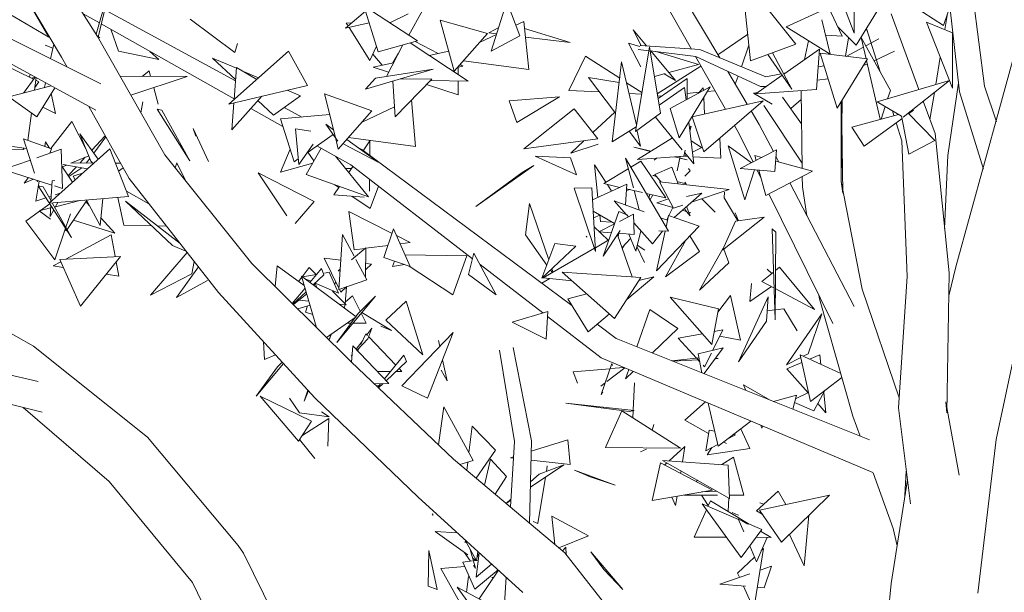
# Model space of a CAD drawing. Header units: millimetres. Extents: x -14485 to 13127, y -18923 to 3272.
# Tile 60 of 119: x 10884 to 11401, y 1822 to 2122. Entities that reach past the tile are written whole.
import ezdxf

# ---------------------------------------------------------------- set-up
doc = ezdxf.new("R2010")
doc.units = ezdxf.units.MM
doc.layers.add('G-IMPT', color=7, linetype='Continuous', lineweight=5)

# ---------------------------------------------------------------- blocks, each defined once
blk = doc.blocks.new('ÁRVORES ORNAMENTAIS - Pequeno e Médio Porte - Ipê-roxo-2865575-CORTE_CALÇADA')
at = {"layer": 'G-IMPT', "color": 253, "true_color": 0xaaaaaa}
for p, q in [((7185.02, 2113.28), (7148.93, 2170.35)), ((7166.03, 2102.58), (7132.08, 2159.92)), ((7511.17, 2102.19), (7477.43, 2159.06)), ((7650.09, 2087.33), (7640.52, 2160.24)), ((7496.32, 2106.76), (7469.9, 2153.55)), ((7657.61, 2074.28), (7679.65, 2155.42)), ((7184.18, 2114.61), (7193.05, 2144.94)), ((7185.21, 2112.95), (7193.05, 2144.94)), ((7569.95, 2145.58), (7581.76, 2115.14)), ((7581.65, 2144.36), (7581.76, 2115.14)), ((7145.31, 2137.48), (7159.38, 2112.92)), ((7628.46, 2119.18), (7633.45, 2133.82)), ((7257.27, 2090.03), (7188.72, 2127.29)), ((7332.1, 2105.28), (7324.63, 2129.39)), ((7352.8, 2111.09), (7324.63, 2129.39)), ((7348.13, 2114.13), (7355.41, 2127.05)), ((7399.62, 2131.71), (7391.37, 2105.71)), ((7406.47, 2113.71), (7399.62, 2131.71)), ((7551.03, 2109.27), (7533.59, 2131.26)), ((7566.59, 2132.14), (7575.37, 2113.56)), ((7582.67, 2108.75), (7596.26, 2130.65)), ((7612.3, 2129.6), (7628.46, 2119.18)), ((7636.98, 2084.39), (7631.92, 2129.35)), ((7135.68, 2126.95), (7159.38, 2112.92)), ((7185.91, 2120.52), (7177.41, 2125.32)), ((7256.96, 2105.03), (7233.6, 2122.42)), ((7325.45, 2126.73), (7314.95, 2117.68)), ((7338.31, 2120.51), (7347.76, 2125.27)), ((7389.5, 2114.85), (7364.69, 2121.96)), ((7371.92, 2095.1), (7364.69, 2121.96)), ((7527.34, 2100.51), (7524.47, 2126.94)), ((7563.73, 2126.5), (7546.08, 2118.39)), ((7569.17, 2104.1), (7564.8, 2122.09)), ((7615.67, 2085.54), (7601.16, 2125.19)), ((7629.18, 2116.96), (7630.56, 2125.36)), ((7256.59, 2080.58), (7186.93, 2119.94)), ((7195.88, 2105.63), (7191.88, 2117.14)), ((7327.37, 2120.55), (7314.95, 2117.68)), ((7315.37, 2120.43), (7318.31, 2120.57)), ((7315.37, 2120.43), (7316.35, 2118.88)), ((7316.83, 2118.11), (7327.73, 2100.81)), ((7395.29, 2118.07), (7390.1, 2115.2)), ((7408.48, 2121.17), (7404.36, 2119.24)), ((7411.05, 2096.05), (7408.48, 2121.17)), ((7408.85, 2117.56), (7432.75, 2110.24)), ((7470.02, 2108.58), (7465.84, 2116.79)), ((7465.84, 2116.79), (7472.87, 2108.38)), ((7569.17, 2104.1), (7546.08, 2118.39)), ((7573.09, 2118.38), (7582.67, 2108.75)), ((7588.7, 2115.99), (7587.92, 2117.22)), ((7588.18, 2117.64), (7588.7, 2115.99)), ((7595.33, 2094.77), (7588.18, 2117.63)), ((7619.61, 2120.9), (7633.16, 2115.32)), ((7619.61, 2120.9), (7633.25, 2086.23)), ((7133.37, 2115.02), (7186.72, 2088.47)), ((7220.25, 2051.21), (7185.02, 2113.28)), ((7185.3, 2113.3), (7186.12, 2112.69)), ((7389.5, 2114.85), (7371.92, 2095.1)), ((7394.15, 2114.46), (7385.59, 2110.45)), ((7390.1, 2115.2), (7394.23, 2114.72)), ((7406.47, 2113.71), (7391.37, 2105.71)), ((7409.32, 2112.96), (7432.75, 2110.24)), ((7510.25, 2103.74), (7525.82, 2114.49)), ((7575.37, 2113.56), (7566.75, 2114.05)), ((7577.23, 2102.96), (7578.71, 2112.73)), ((7588, 2101.66), (7585.39, 2112.86)), ((7600.67, 2085.04), (7585.39, 2112.86)), ((7587.82, 2108.44), (7594.66, 2112.09)), ((7633.16, 2115.32), (7633.25, 2086.23)), ((7157.57, 2108.86), (7161.59, 2107.17)), ((7162.05, 2109.3), (7160.37, 2101.58)), ((7258.38, 2109.69), (7256.96, 2105.03)), ((7331.16, 2108.32), (7327.73, 2100.81)), ((7332.1, 2105.28), (7352.8, 2111.09)), ((7344.98, 2108.9), (7336.47, 2092.43)), ((7348.84, 2109.98), (7379.38, 2089.91)), ((7351.53, 2110.74), (7363.65, 2104.48)), ((7463.33, 2109.83), (7469.24, 2108.03)), ((7463.33, 2109.83), (7469.82, 2097.5)), ((7467.01, 2063.6), (7474.44, 2107.96)), ((7474.09, 2105.89), (7468.46, 2106.58)), ((7500.79, 2106.45), (7469.55, 2108.61)), ((7480.14, 2073.06), (7474.44, 2107.96)), ((7535.32, 2092.27), (7500.79, 2106.45)), ((7526.44, 2108.75), (7522.53, 2097.52)), ((7551.03, 2109.27), (7527.34, 2100.51)), ((7563.56, 2106.79), (7544.82, 2093.6)), ((7555.67, 2101.23), (7557.79, 2111.15)), ((7562, 2085.52), (7563.56, 2106.79)), ((7577.47, 2102.93), (7586.57, 2107.78)), ((7127.18, 2105.8), (7184.01, 2074.71)), ((7168.96, 2097.3), (7166.03, 2102.58)), ((7195.88, 2105.63), (7217.19, 2101.24)), ((7212.36, 2105.57), (7217.19, 2101.24)), ((7257.75, 2096.66), (7245.22, 2102.06)), ((7257.33, 2090.75), (7245.22, 2102.06)), ((7285.16, 2105.59), (7253.86, 2077.87)), ((7285.16, 2105.59), (7295.01, 2087.71)), ((7329.25, 2104.14), (7334.18, 2098.26)), ((7339.87, 2099.47), (7342.73, 2104.55)), ((7369.08, 2105.63), (7358.77, 2103.45)), ((7440.81, 2103.03), (7432.16, 2085.06)), ((7440.81, 2103.03), (7458.75, 2091.44)), ((7498.73, 2102.87), (7474.79, 2105.8)), ((7475.06, 2105.77), (7487.97, 2090.32)), ((7477.73, 2105.44), (7500.03, 2098.64)), ((7514.17, 2075.15), (7498.51, 2102.89)), ((7532.55, 2087.07), (7498.73, 2102.87)), ((7536.46, 2103.88), (7548.96, 2085.73)), ((7538.93, 2104.79), (7548.96, 2085.73)), ((7563.92, 2104.57), (7588.72, 2101.57)), ((7563.92, 2104.57), (7572.73, 2075.77)), ((7588.72, 2101.57), (7572.73, 2075.77)), ((7592.11, 2100.63), (7602.87, 2105.6)), ((7624.44, 2088.15), (7626.82, 2102.59)), ((7151.46, 2090.97), (7133.31, 2099.67)), ((7257.78, 2097.01), (7256.57, 2080.27)), ((7257.78, 2097.01), (7268.53, 2090.86)), ((7325.5, 2085.71), (7360.97, 2096.28)), ((7340.13, 2099.52), (7329.54, 2097.29)), ((7337.61, 2094.64), (7329.54, 2097.29)), ((7330.69, 2091.52), (7360.97, 2096.28)), ((7374.13, 2097.34), (7376.51, 2097.85)), ((7374.13, 2097.58), (7374.13, 2093.36)), ((7375.04, 2098.6), (7376.51, 2097.85)), ((7411.05, 2096.05), (7376.84, 2100.62)), ((7454.88, 2058.08), (7459.74, 2099.99)), ((7467.59, 2067.05), (7459.74, 2099.99)), ((7501.36, 2097.84), (7478.47, 2083.26)), ((7500.03, 2098.64), (7484.51, 2094.47)), ((7565.94, 2097.99), (7562.87, 2097.42)), ((7586.54, 2098.06), (7588.61, 2099.02)), ((7595.39, 2069.91), (7588.21, 2100.75)), ((7146.09, 2083.67), (7152.28, 2092.07)), ((7149.25, 2092.02), (7149.63, 2093.52)), ((7152.19, 2091.95), (7150.47, 2091.44)), ((7151.92, 2085.2), (7152.8, 2091.79)), ((7196.81, 2092.51), (7232.01, 2092.3)), ((7202.49, 2082.5), (7232.01, 2092.3)), ((7208.37, 2092.44), (7211.97, 2095.38)), ((7212.79, 2092.42), (7211.97, 2095.38)), ((7269.41, 2091.64), (7260.35, 2095.54)), ((7325.5, 2085.71), (7330.69, 2091.52)), ((7360.27, 2090.99), (7341.03, 2071.21)), ((7360.27, 2090.99), (7343.62, 2091.11)), ((7442.4, 2091.92), (7458.48, 2089.17)), ((7442.4, 2091.92), (7456.62, 2073.09)), ((7482.64, 2093.97), (7476.97, 2092.44)), ((7494.17, 2091.28), (7478.86, 2080.87)), ((7482, 2093.79), (7487.97, 2090.32)), ((7494.17, 2091.28), (7494.04, 2080.38)), ((7525.65, 2077.78), (7515.39, 2095.08)), ((7520.79, 2092.56), (7519.35, 2088.41)), ((7543.96, 2092.99), (7530.08, 2083.22)), ((7543.42, 2093.78), (7535.32, 2092.27)), ((7545.69, 2094.21), (7544.61, 2094)), ((7568, 2091.23), (7562.36, 2090.46)), ((7138.44, 2081.65), (7160.64, 2087.5)), ((7154.23, 2089.64), (7152.12, 2086.66)), ((7154.23, 2089.64), (7152.62, 2090.41)), ((7153.05, 2071.13), (7162.61, 2086.42)), ((7157.66, 2089.13), (7157.1, 2086.56)), ((7216.76, 2077.91), (7214.42, 2086.46)), ((7295.01, 2087.71), (7253.86, 2077.87)), ((7339.81, 2089.98), (7341.03, 2071.21)), ((7374.11, 2082.69), (7357.49, 2088.13)), ((7359.58, 2090.29), (7379.38, 2089.91)), ((7374.12, 2090.01), (7374.11, 2082.69)), ((7462.33, 2089.13), (7470.41, 2083.91)), ((7462.53, 2088.48), (7463.05, 2086.09)), ((7479.45, 2077.28), (7492.8, 2086.67)), ((7485.14, 2075.54), (7506.16, 2086.96)), ((7490.01, 2060.18), (7506.16, 2086.96)), ((7492.8, 2086.67), (7493.59, 2080.13)), ((7500.05, 2083.64), (7502.56, 2086.4)), ((7502.63, 2085.04), (7502.56, 2086.4)), ((7532.55, 2087.07), (7535.6, 2087.1)), ((7593.77, 2079.01), (7631.73, 2090.32)), ((7607.39, 2071.04), (7631.73, 2090.32)), ((7630.74, 2050.85), (7636.46, 2089.06)), ((7656.28, 2068.52), (7650.09, 2087.33)), ((7138.44, 2081.65), (7153.05, 2071.13)), ((7160.73, 2083.41), (7162.88, 2072.91)), ((7271.05, 2081.98), (7255.43, 2064.46)), ((7291.33, 2082.19), (7277.28, 2072.12)), ((7291.33, 2082.19), (7284.41, 2085.17)), ((7328.78, 2074.29), (7304.02, 2083.27)), ((7309.68, 2060.32), (7304.02, 2083.27)), ((7400.81, 2079.53), (7427.21, 2081.7)), ((7427.21, 2081.7), (7404.9, 2068.23)), ((7432.16, 2085.06), (7448.18, 2084.26)), ((7463.67, 2083.5), (7470.29, 2083.17)), ((7478.67, 2082.09), (7480.96, 2082.3)), ((7494.08, 2083.51), (7500.46, 2084.09)), ((7503.29, 2072.65), (7502.82, 2081.42)), ((7504.67, 2084.48), (7508.7, 2084.85)), ((7531.28, 2084.06), (7528.83, 2083.71)), ((7538.66, 2077.92), (7528.83, 2083.71)), ((7562, 2085.52), (7530.08, 2083.22)), ((7544.08, 2081.53), (7554.12, 2067.55)), ((7554.45, 2044.2), (7553.88, 2084.93)), ((7599.25, 2080.64), (7600.67, 2085.04)), ((7621.42, 2069.82), (7623.76, 2084.01)), ((7649.55, 2043.83), (7636.98, 2084.39)), ((7156.31, 2076.34), (7162.88, 2072.91)), ((7201.49, 2038.85), (7180.45, 2076.66)), ((7207.59, 2073.52), (7208.78, 2079.16)), ((7207.67, 2073.39), (7208.78, 2079.16)), ((7256.44, 2078.48), (7255.43, 2064.46)), ((7282.19, 2066.12), (7265.38, 2075.62)), ((7277.28, 2072.12), (7269.08, 2079.77)), ((7292.07, 2071.12), (7282.87, 2076.12)), ((7340.69, 2076.45), (7323.67, 2068.47)), ((7351.75, 2055.7), (7349.65, 2080.07)), ((7400.81, 2079.53), (7404.9, 2068.23)), ((7434.84, 2075.39), (7408.47, 2054.36)), ((7447.36, 2059.59), (7434.84, 2075.39)), ((7485.14, 2075.54), (7490.01, 2060.18)), ((7496.76, 2071.15), (7533.89, 2079.68)), ((7502.9, 2052.88), (7533.89, 2079.68)), ((7534.35, 2077.09), (7554.41, 2046.89)), ((7548.41, 2075.51), (7553.95, 2080.38)), ((7574.87, 2037.34), (7575.42, 2080.1)), ((7574.87, 2037.34), (7574.94, 2079.33)), ((7575.82, 2031.09), (7575.08, 2079.56)), ((7606.56, 2071.53), (7593.77, 2079.01)), ((7595.82, 2070.03), (7597.93, 2076.57)), ((7624.09, 2062.54), (7617.92, 2079.38)), ((7148.42, 2058.82), (7150.32, 2073.1)), ((7216.15, 2075.22), (7218.71, 2074.64)), ((7216.15, 2075.22), (7233.44, 2048.22)), ((7218.71, 2074.64), (7233.44, 2048.22)), ((7280.94, 2070.08), (7306.68, 2072.48)), ((7328.78, 2074.29), (7311.18, 2054.22)), ((7456.15, 2073.71), (7444.65, 2063.01)), ((7480.14, 2073.06), (7467.01, 2063.6)), ((7477.44, 2071.12), (7491.52, 2053.97)), ((7496.76, 2071.15), (7502.9, 2052.88)), ((7531.94, 2067.18), (7527.7, 2074.33)), ((7580.4, 2065.78), (7604.86, 2072.52)), ((7586.94, 2055.91), (7606.78, 2070.34)), ((7602.49, 2071.87), (7601.71, 2074.36)), ((7606.52, 2071.72), (7610.35, 2051.68)), ((7609.97, 2073.09), (7624.06, 2058.75)), ((7610.22, 2072.84), (7612.78, 2074.7)), ((7611.61, 2074.38), (7612.78, 2074.7)), ((7635.08, 1992.52), (7657.61, 2074.28)), ((7171.46, 2068.79), (7160.47, 2054.57)), ((7178.89, 2054.5), (7171.46, 2068.79)), ((7288.03, 2047.55), (7280.94, 2070.08)), ((7311.02, 2058.43), (7304.66, 2067.35)), ((7304.66, 2067.35), (7308.66, 2064.43)), ((7454.88, 2058.08), (7467.41, 2066)), ((7494.99, 2068.44), (7497.63, 2046.53)), ((7495.32, 2065.69), (7496.23, 2066.25)), ((7495.61, 2063.77), (7496.23, 2066.25)), ((7521.61, 2061.98), (7518.92, 2066.74)), ((7531.94, 2067.18), (7539.35, 2052.97)), ((7580.4, 2065.78), (7586.94, 2055.91)), ((7606.61, 2058.71), (7603.68, 2068.08)), ((7175.76, 2062.31), (7181.52, 2047.93)), ((7175.76, 2062.31), (7185.33, 2049)), ((7181.97, 2053.67), (7189.05, 2061.21)), ((7183.02, 2052.21), (7189.36, 2060.64)), ((7243.14, 2047.76), (7235.02, 2065.02)), ((7236.55, 2061.11), (7235.02, 2065.02)), ((7290.5, 2046.15), (7288.78, 2064.87)), ((7288.78, 2064.87), (7296.72, 2063.77)), ((7294.83, 2052.37), (7308.46, 2062.02)), ((7311.18, 2054.22), (7309.68, 2060.31)), ((7351.75, 2055.7), (7316.5, 2060.29)), ((7463.73, 2063.68), (7469.6, 2055.91)), ((7467.89, 2063.77), (7469.6, 2055.91)), ((7468.13, 2048.78), (7486.43, 2060.16)), ((7511.2, 2059.89), (7511.7, 2049.48)), ((7521.61, 2061.98), (7528.59, 2047.84)), ((7631.45, 1989.46), (7624.09, 2062.54)), ((7147.8, 2054.63), (7131.03, 2056.93)), ((7146.28, 2054.09), (7146.04, 2054.87)), ((7151.97, 2041.65), (7146.2, 2059.61)), ((7160.88, 2054.42), (7146.2, 2059.61)), ((7157.28, 2055.69), (7157.66, 2058.02)), ((7159.84, 2054.79), (7157.66, 2058.02)), ((7290.5, 2046.15), (7298.01, 2056.94)), ((7302.15, 2054.85), (7294.37, 2040.9)), ((7317.76, 2046.03), (7300.03, 2056.05)), ((7314.06, 2056.84), (7332.06, 2047.36)), ((7315.66, 2059.33), (7332.06, 2047.36)), ((7323.56, 2054.01), (7321.17, 2055.31)), ((7324.33, 2053.44), (7327.8, 2058.63)), ((7327.73, 2050.91), (7327.8, 2058.63)), ((7447.36, 2059.59), (7408.47, 2054.36)), ((7439.9, 2058.59), (7433.06, 2052.22)), ((7433.06, 2052.22), (7447.46, 2056.92)), ((7475.19, 2053.17), (7466.08, 2055.3)), ((7466.08, 2055.3), (7474.86, 2052.96)), ((7496.17, 2058.65), (7501.65, 2055.06)), ((7502.09, 2055.28), (7496.89, 2052.65)), ((7527.87, 2047.09), (7515.7, 2055.97)), ((7524.42, 2027.66), (7515.7, 2055.97)), ((7609.41, 1987.47), (7606.61, 2058.71)), ((7624.06, 2058.75), (7610.35, 2051.68)), ((7146.28, 2054.09), (7122.61, 2053.8)), ((7165.85, 2054.18), (7153.05, 2049.68)), ((7191.37, 2054.4), (7159.62, 2025.99)), ((7159.87, 2052.07), (7160.88, 2054.42)), ((7166.66, 2033.62), (7165.85, 2054.18)), ((7180.37, 2050.78), (7171.03, 2046.84)), ((7175.69, 2046.98), (7178.53, 2050)), ((7191.37, 2054.4), (7201.23, 2029.42)), ((7265.87, 1994.31), (7220.25, 2051.21)), ((7280.83, 2042.23), (7285.94, 2054.2)), ((7298.41, 2048.14), (7295.23, 2052.65)), ((7309.82, 2050.51), (7327.11, 2029.25)), ((7433.66, 1972.23), (7323.56, 2054.01)), ((7436.02, 2040.75), (7414.41, 2050.51)), ((7414.41, 2050.51), (7432.88, 2049.74)), ((7436.02, 2040.75), (7432.88, 2049.74)), ((7484.27, 2011.16), (7461.71, 2049.6)), ((7465.91, 2033.94), (7461.71, 2049.6)), ((7468.13, 2048.78), (7492.3, 2050.63)), ((7494.21, 2048.7), (7487.54, 2050.27)), ((7488.93, 2042.82), (7490.39, 2050.49)), ((7492.3, 2050.63), (7493.1, 2053.81)), ((7493.86, 2051.11), (7492.68, 2050.51)), ((7492.68, 2050.51), (7494.43, 2050.42)), ((7492.83, 2052.37), (7497.63, 2046.53)), ((7497.18, 2050.27), (7511.7, 2049.48)), ((7541.02, 2053.83), (7521.91, 2044.03)), ((7533.35, 2049.9), (7529.55, 2050.92)), ((7530.28, 2048.32), (7529.55, 2050.92)), ((7541.02, 2053.83), (7540.17, 2042.48)), ((7540.75, 2050.27), (7542.19, 2047.51)), ((7630.74, 2050.85), (7629.12, 2012.57)), ((7149.76, 2048.52), (7135.55, 2043.53)), ((7171.88, 2036.96), (7166.2, 2045.37)), ((7168.85, 2045.92), (7166.5, 2044.92)), ((7179.77, 2044.02), (7166.89, 2046.26)), ((7169.54, 2040.43), (7173.87, 2045.04)), ((7169.92, 2039.86), (7176.79, 2044.54)), ((7182.52, 2046.94), (7171.44, 2047.01)), ((7179.07, 2046.96), (7180.92, 2049.42)), ((7181.52, 2047.93), (7182.76, 2046.7)), ((7197.04, 2046.84), (7194.35, 2046.85)), ((7226.52, 2047.09), (7225.68, 2044.45)), ((7226.52, 2047.09), (7231.32, 2037.41)), ((7297.77, 2046.99), (7280.83, 2042.23)), ((7288.03, 2047.55), (7290.23, 2049.11)), ((7316.71, 2042.04), (7318.83, 2045.21)), ((7381.6, 1996.78), (7317.76, 2046.03)), ((7413.76, 2045.66), (7383.38, 2024.19)), ((7413.76, 2045.66), (7407.66, 2041.98)), ((7451.55, 2036.86), (7445.61, 2045.98)), ((7447.37, 2028.96), (7445.61, 2045.98)), ((7464.54, 2044.78), (7469.8, 2047.99)), ((7469.8, 2047.99), (7483.02, 2028.66)), ((7477.98, 2049.53), (7476.76, 2048.5)), ((7477.17, 2041.02), (7486.06, 2044.73)), ((7489.36, 2036.04), (7486.06, 2044.73)), ((7494.21, 2048.7), (7490.2, 2049.52)), ((7559.85, 2042.74), (7540.58, 2047.95)), ((7161.01, 2035.42), (7135.55, 2043.53)), ((7148.72, 2039.34), (7146.51, 2036.48)), ((7177.13, 2041.66), (7172.26, 2040.05)), ((7172.26, 2040.05), (7173.28, 2038.21)), ((7195.98, 2042.72), (7198.41, 2044.38)), ((7284.28, 2019.26), (7269.27, 2041.77)), ((7298.48, 2026.76), (7269.27, 2041.77)), ((7294.37, 2040.9), (7327.11, 2029.25)), ((7318.05, 2044.04), (7315.04, 2044.1)), ((7407.66, 2041.98), (7383.38, 2024.19)), ((7450.4, 2036.16), (7463.22, 2043.97)), ((7477.41, 2040.74), (7476.06, 2040.49)), ((7478.05, 2039.99), (7476.06, 2040.49)), ((7477.17, 2041.02), (7480.57, 2037.03)), ((7495.63, 2042.83), (7492.86, 2040.07)), ((7495.63, 2042.83), (7494.86, 2044.16)), ((7521.91, 2044.03), (7540.17, 2042.48)), ((7529.42, 2043.4), (7524.42, 2027.66)), ((7530.84, 2043.28), (7532.82, 2039.26)), ((7535.42, 2030), (7531.72, 2043.2)), ((7559.85, 2042.74), (7535.42, 2030)), ((7554.58, 2034.52), (7554.51, 2039.95)), ((7151.32, 2038.51), (7146.51, 2036.48)), ((7152.66, 2027.06), (7154.35, 2037.54)), ((7153.4, 2037.18), (7153.16, 2037.92)), ((7153.85, 2034.99), (7156.48, 2034.41)), ((7153.85, 2034.99), (7171.32, 2008)), ((7156.48, 2034.41), (7160.58, 2027.11)), ((7160.56, 2026.83), (7161.13, 2037.65)), ((7161.13, 2037.65), (7162.6, 2037.79)), ((7166.66, 2033.62), (7162.33, 2035)), ((7248.42, 1979.03), (7201.49, 2038.85)), ((7308.87, 2030.32), (7311.8, 2034.7)), ((7311.45, 2034.17), (7309.39, 2035.56)), ((7327.56, 2032.14), (7327.62, 2038.43)), ((7332.33, 2034.79), (7327.87, 2023.11)), ((7444.5, 2027.63), (7462.54, 2035.98)), ((7450.4, 2036.16), (7458.78, 2034.23)), ((7454.53, 2032.27), (7452.29, 2035.72)), ((7461.79, 2025.04), (7462.54, 2035.98)), ((7486.89, 2023.28), (7479.66, 2037.13)), ((7479.66, 2037.13), (7516.17, 2033.01)), ((7493.64, 2036.08), (7489.41, 2037.14)), ((7493.64, 2036.08), (7492.82, 2036.99)), ((7547.92, 2036.52), (7581.67, 1971.74)), ((7556.89, 2019.3), (7554.58, 2034.52)), ((7585.84, 1980.84), (7574.87, 2037.34)), ((7574.87, 2037.34), (7575.82, 2031.09)), ((7159.39, 2029.22), (7160.71, 2029.64)), ((7201.23, 2029.42), (7159.62, 2025.99)), ((7162.73, 2030.29), (7165.37, 2031.13)), ((7195.66, 2028.96), (7198.81, 2014.43)), ((7200.15, 2032.16), (7211.85, 2025.64)), ((7324.77, 2029.02), (7308.87, 2030.32)), ((7327.87, 2023.11), (7318.31, 2029.55)), ((7434.86, 2033.8), (7444.12, 2033.95)), ((7434.86, 2033.8), (7446.13, 2000.5)), ((7444.12, 2033.95), (7446.13, 2000.5)), ((7464.04, 2033.02), (7462.3, 2032.54)), ((7462.37, 2033.41), (7470.67, 2031.5)), ((7469.01, 2022.38), (7466.29, 2032.51)), ((7472.59, 2031.06), (7483.02, 2028.66)), ((7474.55, 2030.61), (7474.05, 2028.57)), ((7476.15, 2030.24), (7474.63, 2027.57)), ((7487.36, 2018.46), (7501.88, 2031.2)), ((7493.78, 2029.47), (7501.88, 2031.2)), ((7496.48, 2026.47), (7516.17, 2033.01)), ((7513.68, 2031.75), (7513.61, 2028.72)), ((7536.99, 2030.82), (7570.56, 1962.78)), ((7152.66, 2027.06), (7157.9, 2028.74)), ((7155.11, 2022.07), (7159.97, 2025.53)), ((7160.15, 2018.99), (7160.46, 2024.79)), ((7161.14, 2026.11), (7171.32, 2008)), ((7162.62, 2023.48), (7164.2, 2026.36)), ((7162.94, 2024.07), (7175.66, 2027.31)), ((7169.04, 2012.05), (7179.58, 2027.63)), ((7178.92, 2026.66), (7180.65, 2024.78)), ((7179.31, 2027.23), (7186.43, 2014.25)), ((7187.81, 2028.31), (7186.43, 2014.25)), ((7228.21, 2004.79), (7199.58, 2027)), ((7224.26, 2003.71), (7199.58, 2027)), ((7288.51, 2015.3), (7298.48, 2026.76)), ((7411.39, 2025.68), (7409.37, 2009.27)), ((7411.39, 2025.68), (7421.6, 1996.19)), ((7462.38, 2019.88), (7455.86, 2027.22)), ((7471.6, 2021.43), (7455.86, 2027.22)), ((7484.29, 2028.25), (7478.15, 2026.12)), ((7486.65, 2023.66), (7478.15, 2026.12)), ((7486.89, 2023.28), (7491.94, 2024.96)), ((7495.73, 2019.2), (7493.85, 2024.16)), ((7501.85, 2028.25), (7508.86, 2021.29)), ((7520.69, 2016.59), (7513.61, 2028.72)), ((7147.34, 2016.56), (7154.58, 2021.7)), ((7154.34, 2021.88), (7160.38, 2023.42)), ((7154.34, 2021.88), (7160.34, 2017.49)), ((7160.15, 2018.99), (7162.01, 2022.38)), ((7168.35, 2013.27), (7170.79, 2020.37)), ((7319.55, 2001.43), (7316.79, 2021.55)), ((7316.79, 2021.55), (7339.4, 2010.1)), ((7456.1, 2015.27), (7444.85, 2021.75)), ((7445.06, 2018.22), (7448.33, 2019.65)), ((7448.67, 2016.39), (7448.32, 2019.76)), ((7458.25, 2021.5), (7450.16, 1998.13)), ((7458.25, 2021.5), (7462.51, 2019.83)), ((7466.04, 2020.13), (7458.62, 2016.39)), ((7463.36, 2018.78), (7462.48, 2019.77)), ((7466.04, 2020.13), (7466.29, 2009.53)), ((7484.4, 2019.52), (7483.03, 2013.26)), ((7483.41, 2017.08), (7484.23, 2018.74)), ((7500.38, 2013.79), (7484.4, 2019.52)), ((7484.58, 2019.46), (7486.67, 2023.7)), ((7493.67, 2021.63), (7491.64, 2022.22)), ((7492.83, 2022.61), (7495.73, 2019.2)), ((7496.1, 2020.92), (7494.96, 2021.25)), ((7521.09, 2016.65), (7519.35, 2020.91)), ((7147.34, 2016.56), (7162.5, 1996.23)), ((7172.42, 2017.05), (7194.08, 2010.2)), ((7186.81, 2018.09), (7194.08, 2010.2)), ((7198.81, 2014.43), (7213.32, 2014.04)), ((7216.4, 2013.95), (7221.12, 2013.83)), ((7445.35, 2013.51), (7452.66, 2006.44)), ((7456.03, 2015.08), (7447.77, 2010.92)), ((7454.82, 2016.01), (7448.67, 2016.39)), ((7475.96, 2004.59), (7466.15, 2015.64)), ((7500.38, 2013.79), (7478.07, 1990.45)), ((7483.83, 2016.93), (7480.07, 2018.31)), ((7512.63, 2001.23), (7534.46, 2018.58)), ((7512.63, 2001.23), (7519.44, 2016.41)), ((7519.44, 2016.41), (7534.46, 2018.58)), ((7162.5, 1996.23), (7168.2, 2012.82)), ((7167.9, 2011.96), (7168.62, 2011.43)), ((7192.13, 2009.27), (7168.35, 1996.54)), ((7192.13, 2009.27), (7194.23, 1998.05)), ((7311.46, 1980.69), (7313.47, 2009.43)), ((7319.57, 1998.05), (7313.47, 2009.43)), ((7340.2, 2012.5), (7335.16, 1997.34)), ((7340.2, 2012.5), (7348.83, 1992.67)), ((7341.77, 2008.9), (7348.88, 2005.31)), ((7409.37, 2009.27), (7420.58, 1993.49)), ((7441.59, 2008.64), (7441.12, 2008.21)), ((7447.77, 2010.92), (7454.42, 2010.42)), ((7450.16, 1998.13), (7459.01, 2011.61)), ((7457.59, 2009.3), (7465.27, 1987.27)), ((7458.26, 2010.13), (7457.91, 2008.4)), ((7458.05, 2010.15), (7466.29, 2009.53)), ((7463.53, 2009.74), (7467.17, 2000.7)), ((7469.83, 2011.49), (7467.17, 2000.7)), ((7475.96, 2004.59), (7481.13, 2011.32)), ((7482.6, 2011.25), (7478.07, 1990.45)), ((7484.27, 2011.16), (7479.27, 2011.42)), ((7495.55, 2008.73), (7500.55, 2000.65)), ((7540.65, 2010.75), (7538.61, 2012.42)), ((7538.61, 2012.42), (7540.18, 1964.81)), ((7540.65, 2010.75), (7540.18, 1964.81)), ((7231.32, 2000.82), (7224.26, 2003.71)), ((7325.71, 2002.24), (7337.3, 2003.77)), ((7343.63, 2004.61), (7348.88, 2005.31)), ((7424.82, 2004.71), (7417.93, 1986.5)), ((7417.93, 1986.5), (7435.68, 2003.37)), ((7424.82, 2004.71), (7435.68, 2003.37)), ((7441.12, 2008.21), (7441.75, 2008.23)), ((7453.14, 2006.72), (7446, 2002.58)), ((7464.49, 2007.36), (7459.95, 2002.55)), ((7461.01, 2003.68), (7460.11, 2002.09)), ((7471.8, 1994.73), (7467.8, 2003.26)), ((7467.96, 2003.88), (7471.9, 2001.29)), ((7493.37, 2006.45), (7482.83, 1987.32)), ((7165.16, 1996.38), (7197.05, 1998.01)), ((7176, 1971.85), (7197.05, 1998.01)), ((7231.97, 2000), (7212.79, 1977.58)), ((7318.12, 1996.22), (7325.71, 2002.49)), ((7319.55, 2001.43), (7325.35, 2002.19)), ((7325.53, 1987.3), (7325.71, 2002.49)), ((7378.59, 1998.22), (7346.17, 1998.79)), ((7378.59, 1998.22), (7371.32, 1977.77)), ((7382.34, 1999.71), (7379.49, 1988.53)), ((7394.06, 1977.92), (7382.34, 1999.71)), ((7445.52, 2002.3), (7418.63, 1986.68)), ((7482.83, 1987.32), (7500.55, 2000.65)), ((7513.07, 2002.25), (7500.51, 1980.23)), ((7513.27, 2001.74), (7516.04, 1994.69)), ((7165.71, 1995.13), (7161.77, 1993.02)), ((7167, 1992.21), (7161.77, 1993.02)), ((7176, 1971.85), (7165.16, 1996.38)), ((7194.77, 1995.18), (7196.17, 1987.71)), ((7234.35, 1988.88), (7235.62, 1995.34)), ((7317.92, 1942.73), (7265.87, 1994.31)), ((7279.14, 1993), (7278.04, 1982.26)), ((7279.14, 1993), (7293.35, 1982.77)), ((7303.84, 1997.06), (7311.5, 1981.3)), ((7303.84, 1997.06), (7312.53, 1995.97)), ((7326.21, 1985.64), (7320.42, 1996.46)), ((7325.58, 1991.21), (7328.53, 1993.95)), ((7325.61, 1994.32), (7328.53, 1993.95)), ((7335.16, 1997.34), (7348.83, 1992.67)), ((7340.59, 1995.48), (7339.67, 1992.67)), ((7345.87, 1993.68), (7339.67, 1992.67)), ((7371.32, 1977.77), (7348.35, 1992.83)), ((7418.47, 1968.34), (7385.57, 1993.72)), ((7500.51, 1980.23), (7516.04, 1994.69)), ((7151.46, 1950.88), (7080.99, 1990.66)), ((7196.17, 1987.71), (7189.58, 1988.73)), ((7234.35, 1988.88), (7212.79, 1977.58)), ((7237.89, 1992.45), (7226.34, 1976.52)), ((7320.58, 1966.29), (7291.91, 1987.67)), ((7299.83, 1960.66), (7291.91, 1987.67)), ((7295.99, 1992.26), (7292.3, 1987.37)), ((7292.51, 1987.22), (7299.79, 1988.52)), ((7295.99, 1992.26), (7299.66, 1988.5)), ((7302.34, 1991.57), (7296.32, 1984.38)), ((7303.7, 1988.26), (7298.11, 1983.04)), ((7302.34, 1991.57), (7303.7, 1988.26)), ((7304.02, 1989.28), (7306.38, 1989.7)), ((7306.38, 1989.7), (7311.25, 1978.71)), ((7311.09, 1990.4), (7312.2, 1991.32)), ((7311.09, 1990.4), (7312.12, 1990.18)), ((7394.06, 1977.92), (7379.49, 1988.53)), ((7422.47, 1990.81), (7423.43, 1989.47)), ((7423.21, 1991.52), (7423.84, 1989.71)), ((7456.09, 1965.51), (7428.55, 1989.75)), ((7469.9, 1986.95), (7428.55, 1989.75)), ((7533.35, 1984.79), (7539.36, 1989.74)), ((7538.54, 1989.06), (7536, 1991.22)), ((7540.44, 1990.63), (7542.57, 1992.38)), ((7542.57, 1992.38), (7560.93, 1970.18)), ((7630.28, 1916.02), (7631.45, 1989.46)), ((7631.26, 1977.37), (7635.08, 1992.52)), ((7242.54, 1985.38), (7226.34, 1976.52)), ((7292.08, 1987.08), (7290.42, 1984.88)), ((7293.78, 1986.27), (7296.81, 1984.96)), ((7298.91, 1983.79), (7298.56, 1982.71)), ((7299.04, 1983.91), (7300.03, 1981.61)), ((7299.1, 1983.97), (7311.25, 1978.71)), ((7309.13, 1983.5), (7309.95, 1984.48)), ((7311.46, 1980.69), (7326.21, 1985.64)), ((7417.91, 1983.93), (7422.07, 1986.33)), ((7433.76, 1985.17), (7418.63, 1986.68)), ((7456.09, 1965.51), (7469.9, 1986.95)), ((7462.5, 1975.46), (7476.68, 1987.33)), ((7468.85, 1985.32), (7476.68, 1987.33)), ((7527.06, 1974.32), (7527.9, 1983.75)), ((7533.35, 1984.79), (7539.63, 1981.46)), ((7604.89, 1918.62), (7609.41, 1987.47)), ((7656.07, 1901.95), (7673.41, 1983.1)), ((7298.89, 1923.79), (7248.42, 1979.03)), ((7293.77, 1981.33), (7287.06, 1973.32)), ((7294.31, 1979.49), (7287.37, 1973.01)), ((7294.63, 1978.39), (7287.69, 1972.69)), ((7308.23, 1979.73), (7315.26, 1972.54)), ((7311.75, 1980.79), (7312.54, 1979.17)), ((7312.54, 1979.17), (7315.74, 1982.13)), ((7314.72, 1973.09), (7315.57, 1981.97)), ((7318.71, 1977.33), (7314.8, 1973.94)), ((7322.75, 1969.28), (7318.71, 1977.33)), ((7431.48, 1975.73), (7441.54, 1978.31)), ((7510.24, 1968.81), (7516.76, 1977.57)), ((7522.11, 1954.03), (7516.76, 1977.57)), ((7527.06, 1974.32), (7538.31, 1982.17)), ((7540.35, 1981.09), (7560.93, 1970.18)), ((7563.5, 1975.76), (7563.21, 1977.68)), ((7605.23, 1923.73), (7585.84, 1980.84)), ((7296.38, 1972.41), (7289.91, 1970.49)), ((7290.52, 1975.01), (7295.78, 1974.49)), ((7330.72, 1977.19), (7310.46, 1952.8)), ((7311.72, 1972.89), (7315.26, 1972.54)), ((7314.5, 1970.82), (7314.67, 1972.6)), ((7330.72, 1977.19), (7321.71, 1968.25)), ((7346.8, 1974.59), (7336.19, 1964.57)), ((7346.8, 1974.59), (7355.5, 1946.32)), ((7442.2, 1958.47), (7431.48, 1975.73)), ((7510.54, 1970.45), (7485.22, 1976.54)), ((7507.11, 1951.84), (7485.22, 1976.54)), ((7536.58, 1976.78), (7520.96, 1942.76)), ((7536.58, 1976.78), (7535.69, 1964.01)), ((7581.02, 1914.19), (7563.5, 1975.76)), ((6999.53, 1968.72), (7153.83, 1932.32)), ((7295.1, 1972.03), (7294.05, 1968.78)), ((7294.05, 1968.78), (7297.82, 1967.53)), ((7321.71, 1968.25), (7320.38, 1966.43)), ((7325.88, 1963.03), (7323.28, 1968.23)), ((7323.5, 1968.49), (7339.17, 1959.11)), ((7421.06, 1969.12), (7402.33, 1963.47)), ((7421.06, 1969.12), (7420.16, 1954.58)), ((7442.2, 1958.47), (7453.42, 1967.86)), ((7474.53, 1970.1), (7467.69, 1950.65)), ((7489.21, 1960.2), (7474.53, 1970.1)), ((7510.54, 1970.45), (7507.11, 1951.84)), ((7540.02, 1969.89), (7536.07, 1969.37)), ((7544.77, 1970.51), (7540.23, 1969.92)), ((7544.77, 1970.51), (7551.78, 1958.89)), ((7546.19, 1941.14), (7564.8, 1967.81)), ((7557.65, 1946.93), (7564.8, 1967.81)), ((7320.58, 1966.29), (7305, 1955.54)), ((7319.98, 1965.87), (7310.46, 1952.8)), ((7317.83, 1962.93), (7315.66, 1962.9)), ((7325.88, 1963.03), (7318.88, 1962.94)), ((7336.19, 1964.57), (7355.5, 1946.32)), ((7402.33, 1963.47), (7420.16, 1954.58)), ((7449.09, 1944.71), (7420.89, 1966.46)), ((7456.89, 1954.97), (7446.89, 1962.4)), ((7535.69, 1964.01), (7520.96, 1942.76)), ((6994.49, 1957.06), (7155.89, 1916.27)), ((7306.32, 1954.23), (7307.66, 1957.38)), ((7306.37, 1954.18), (7307.68, 1957.39)), ((7323.02, 1951.8), (7325.66, 1957.38)), ((7325.66, 1957.38), (7326.48, 1956.51)), ((7328.74, 1960.3), (7326.17, 1956.84)), ((7328.74, 1960.3), (7326.77, 1954.75)), ((7333.52, 1961.35), (7339.17, 1959.11)), ((7344.58, 1930.11), (7371.48, 1958.11)), ((7357.89, 1923.56), (7371.48, 1958.11)), ((7489.21, 1960.2), (7475.9, 1947.36)), ((7502.14, 1957.46), (7489.49, 1955.06)), ((7512.91, 1959.49), (7507.62, 1948.78)), ((7512.91, 1959.49), (7508.36, 1958.63)), ((7272.52, 1944), (7271.98, 1953.24)), ((7324.04, 1953.96), (7320.58, 1949.3)), ((7321.01, 1948.86), (7326.77, 1954.75)), ((7327.15, 1955.81), (7341.37, 1940.98)), ((7363.69, 1953.94), (7364.38, 1950.71)), ((7456.89, 1954.97), (7589.78, 1901.74)), ((7498.97, 1944.7), (7489.49, 1955.06)), ((7511.28, 1956.19), (7522.11, 1954.03)), ((7211.1, 1903.23), (7151.46, 1950.88)), ((7278.23, 1946.41), (7272.52, 1944)), ((7318.45, 1946.43), (7317.91, 1945.7)), ((7318.08, 1942.59), (7318.9, 1951.07)), ((7318.9, 1951.07), (7337.71, 1931.37)), ((7321.42, 1948.42), (7322.21, 1950.09)), ((7403.56, 1900.83), (7395.78, 1948.81)), ((7412.54, 1901.21), (7402.87, 1950.22)), ((7512.97, 1950.11), (7499.95, 1946.88)), ((7501.88, 1936.95), (7499.95, 1946.88)), ((7503.03, 1936.49), (7512.97, 1950.11)), ((7506.87, 1947.27), (7503.28, 1940)), ((7574.65, 1936.58), (7553.43, 1946.32)), ((7558.71, 1921.89), (7553.43, 1946.32)), ((7555.01, 1945.6), (7557.65, 1946.93)), ((7558.26, 1944.1), (7563.75, 1946.41)), ((7563.75, 1946.41), (7564.26, 1941.35)), ((7282.44, 1941.79), (7268.18, 1924.67)), ((7281.79, 1942.51), (7279.34, 1940.12)), ((7371.67, 1891.63), (7317.92, 1942.73)), ((7345.63, 1946.12), (7335.41, 1933.78)), ((7347.03, 1942.82), (7336.36, 1932.78)), ((7345.63, 1946.12), (7347.03, 1942.82)), ((7365.85, 1943.78), (7368.21, 1932.64)), ((7449.03, 1925.58), (7454.61, 1941.85)), ((7449.09, 1944.71), (7591.55, 1884.57)), ((7454.61, 1941.85), (7454.9, 1940.79)), ((7500.34, 1944.85), (7486.04, 1943.3)), ((7499.82, 1943.78), (7486.64, 1943.06)), ((7500.75, 1942.77), (7499.17, 1944.49)), ((7510.42, 1944.36), (7508.7, 1944.27)), ((7508.89, 1944.53), (7510.42, 1944.36)), ((7546.19, 1941.14), (7553.73, 1944.95)), ((7546.31, 1939.07), (7554.27, 1942.42)), ((7279.34, 1940.12), (7268.18, 1924.67)), ((7331.7, 1937.66), (7338.63, 1937.68)), ((7341.56, 1937.68), (7344.52, 1937.68)), ((7343.12, 1939.15), (7344.52, 1937.68)), ((7365.18, 1938.25), (7368.21, 1932.64)), ((7434.39, 1937.37), (7453.65, 1939.07)), ((7436.6, 1931.54), (7434.39, 1937.37)), ((7451.96, 1932.32), (7461.41, 1939.51)), ((7454.13, 1939.11), (7460.94, 1939.71)), ((7463.47, 1938.64), (7461.72, 1933.69)), ((7465.83, 1937.65), (7461.72, 1933.69)), ((7503.28, 1940), (7502.49, 1940.86)), ((7546.31, 1939.07), (7557.5, 1926.45)), ((7330.15, 1931.1), (7337.71, 1931.37)), ((7333.28, 1931.22), (7331.85, 1929.49)), ((7334.75, 1931.27), (7332.35, 1929.01)), ((7448.78, 1929.91), (7451.12, 1931.68)), ((7466.47, 1931.62), (7465.76, 1917.27)), ((7575.25, 1934.48), (7558.71, 1921.89)), ((7293.35, 1922.1), (7295.27, 1927.75)), ((7293.35, 1922.1), (7295.53, 1927.47)), ((7332.29, 1930.02), (7331.11, 1930.2)), ((7344.58, 1930.11), (7357.89, 1923.56)), ((7449.03, 1925.58), (7449.96, 1926.98)), ((7524.91, 1927.73), (7523.69, 1930.61)), ((7537.7, 1922.61), (7523.69, 1930.61)), ((7557.7, 1926.55), (7550.9, 1923.2)), ((7566.23, 1927.61), (7560.52, 1916.96)), ((7565.74, 1926.69), (7566.81, 1915.96)), ((7297.13, 1911.61), (7270.32, 1924.64)), ((7290.36, 1901.04), (7270.32, 1924.64)), ((7290.94, 1915.99), (7285.63, 1923.63)), ((7353.13, 1871.69), (7298.89, 1923.79)), ((7463.64, 1916.59), (7430.54, 1920.97)), ((7466.4, 1917.2), (7430.54, 1920.97)), ((7503.74, 1921.64), (7492.84, 1912.05)), ((7510.35, 1898.51), (7505.22, 1921.01)), ((7539.47, 1921.9), (7551.42, 1925.25)), ((7551.42, 1925.25), (7549.53, 1917.86)), ((7560.52, 1916.96), (7550.42, 1921.33)), ((7562.56, 1920.76), (7566.81, 1915.96)), ((7630.28, 1916.02), (7629.77, 1921.76)), ((7191.1, 1879.95), (7146.01, 1918.77)), ((7290.94, 1915.99), (7306.33, 1913.86)), ((7306.33, 1913.86), (7302.31, 1916.55)), ((7363.81, 1899.1), (7366.48, 1919.15)), ((7381.89, 1890.88), (7366.48, 1919.15)), ((7451.23, 1897.77), (7459.94, 1916.97)), ((7459.94, 1916.97), (7490.61, 1897.45)), ((7463.64, 1916.59), (7466.4, 1917.2)), ((7465.75, 1917.06), (7465.57, 1913.39)), ((7604.89, 1918.62), (7611.15, 1868.29)), ((7630.32, 1918.74), (7636.74, 1883.3)), ((7297.13, 1911.61), (7290.36, 1901.04)), ((7306.25, 1912.9), (7292.13, 1903.79)), ((7306.25, 1912.9), (7305.63, 1898.44)), ((7492.84, 1912.05), (7505.31, 1905.09)), ((7527.51, 1911.6), (7510.35, 1898.51)), ((7584.75, 1903.76), (7581.02, 1914.19)), ((7381.31, 1908.95), (7379.69, 1894.92)), ((7381.31, 1908.95), (7393.57, 1896.4)), ((7476.62, 1909.86), (7475.74, 1906.92)), ((7505.58, 1906.86), (7503.97, 1896.08)), ((7508.57, 1906.34), (7505.58, 1906.86)), ((7526.9, 1897.27), (7522.21, 1907.57)), ((7533.33, 1907.93), (7532.7, 1909.42)), ((7533.33, 1907.93), (7533.76, 1908.97)), ((7258.77, 1846.31), (7211.1, 1903.23)), ((7290.91, 1901.89), (7298.93, 1892.04)), ((7401.45, 1866.59), (7403.56, 1900.83)), ((7411.45, 1858.09), (7412.54, 1901.21)), ((7431.53, 1901.84), (7412.41, 1895.78)), ((7431.53, 1901.84), (7432.71, 1888.89)), ((7513.2, 1900.69), (7514.7, 1899.85)), ((7519.48, 1904.41), (7514.75, 1901.87)), ((7519.48, 1904.41), (7518.34, 1904.61)), ((7646.47, 1821.38), (7656.07, 1901.95)), ((7393.57, 1896.4), (7383.41, 1881.73)), ((7451.23, 1897.77), (7490.61, 1897.45)), ((7469.73, 1895.46), (7472.77, 1896.95)), ((7484.63, 1890.73), (7492.92, 1898.33)), ((7491.65, 1890.24), (7492.92, 1898.33)), ((7510.15, 1899.4), (7503.97, 1896.08)), ((7507.07, 1897.75), (7504.66, 1893.92)), ((7526.9, 1897.27), (7504.66, 1893.92)), ((7429.92, 1842.51), (7371.67, 1891.63)), ((7381.89, 1890.88), (7374.88, 1888.92)), ((7379.13, 1890.11), (7378.63, 1885.76)), ((7390.99, 1891.61), (7387.79, 1878.03)), ((7399.47, 1882.5), (7390.99, 1891.61)), ((7403.07, 1892.82), (7401.45, 1892.31)), ((7403.03, 1892.14), (7401.45, 1892.31)), ((7432.71, 1888.89), (7412.29, 1891.12)), ((7480.12, 1889.68), (7475.72, 1869.88)), ((7480.12, 1889.68), (7507.4, 1875.46)), ((7515.63, 1888.55), (7481.18, 1890.97)), ((7516.38, 1871.08), (7481.18, 1890.97)), ((7482.27, 1888.56), (7483.48, 1889.67)), ((7518.45, 1892.75), (7512.34, 1888.78)), ((7518.45, 1892.75), (7523.8, 1872.83)), ((7429.41, 1888.69), (7411.93, 1876.95)), ((7429.41, 1888.69), (7416.48, 1883.78)), ((7420.32, 1885.24), (7420.8, 1888.14)), ((7456.36, 1878.03), (7435.09, 1885.8)), ((7435.09, 1885.8), (7443.18, 1882.34)), ((7490.7, 1884.17), (7490.9, 1885.48)), ((7515.63, 1888.55), (7516.38, 1871.08)), ((7602.08, 1855.21), (7591.61, 1884.54)), ((7609.04, 1885.26), (7608.32, 1872.55)), ((7234.75, 1826.94), (7191.1, 1879.95)), ((7399.47, 1882.5), (7393.52, 1873.2)), ((7416.48, 1883.78), (7412, 1879.8)), ((7415.81, 1857.91), (7419.83, 1882.25)), ((7456.36, 1878.03), (7443.18, 1882.34)), ((7499.64, 1880.54), (7498.76, 1879.96)), ((7601.06, 1826.44), (7609.6, 1880.71)), ((7475.72, 1869.88), (7507.4, 1875.46)), ((7501.69, 1874.46), (7509.6, 1874.91)), ((7541.78, 1874.78), (7530.44, 1864.5)), ((7541.78, 1874.78), (7545.91, 1867.91)), ((7407.95, 1821.65), (7353.13, 1871.69)), ((7401.7, 1870.67), (7399.18, 1868.43)), ((7401.66, 1870.06), (7399.2, 1868.41)), ((7486.03, 1871.7), (7488.06, 1867.34)), ((7488.06, 1867.34), (7488.82, 1872.19)), ((7509.95, 1872.83), (7492.47, 1872.83)), ((7501.66, 1872.83), (7505.19, 1867.25)), ((7505.02, 1866.87), (7506.35, 1869.85)), ((7506.35, 1869.85), (7526.64, 1857.57)), ((7515.99, 1871.3), (7515.64, 1864.23)), ((7523.8, 1872.83), (7516.3, 1872.83)), ((7531.99, 1864.92), (7568.71, 1872.79)), ((7543.65, 1848.14), (7568.71, 1872.79)), ((7497.79, 1850.68), (7504.24, 1865.13)), ((7522.52, 1840.06), (7502.02, 1868.16)), ((7521.1, 1859.95), (7502.02, 1868.16)), ((7530.44, 1864.5), (7533.49, 1862.77)), ((7531.99, 1864.92), (7543.65, 1848.14)), ((7534.28, 1867.99), (7532.21, 1868.76)), ((7360.47, 1862.59), (7360.85, 1862.99)), ((7360.85, 1862), (7360.85, 1862.99)), ((7415.81, 1857.91), (7413.44, 1858.91)), ((7424.79, 1846.84), (7423.16, 1861.82)), ((7442.45, 1851.45), (7423.16, 1861.82)), ((7520.94, 1862.23), (7517.72, 1863.64)), ((7520.94, 1862.23), (7520.97, 1862.27)), ((7523.78, 1853.59), (7520.94, 1860.33)), ((7525.79, 1857.56), (7520.94, 1860.33)), ((7533.21, 1854.74), (7523.15, 1859.07)), ((7557.93, 1862.18), (7555.51, 1835.71)), ((7379.06, 1841.52), (7362.01, 1853.63)), ((7373.62, 1852.98), (7362.01, 1853.63)), ((7522.52, 1840.06), (7533.21, 1854.74)), ((7532.63, 1853.94), (7538.1, 1850.63)), ((7604.16, 1846.13), (7602.08, 1855.21)), ((7378, 1848.78), (7377.53, 1847.88)), ((7377.78, 1849.19), (7383.7, 1838.27)), ((7426.84, 1845.11), (7442.45, 1851.45)), ((7497.79, 1850.68), (7514.79, 1850.66)), ((7530.23, 1850.64), (7538.1, 1850.63)), ((7530.46, 1837.75), (7535.99, 1850.63)), ((7547.79, 1852.2), (7555.51, 1835.71)), ((7258.77, 1846.31), (7261.45, 1842.36)), ((7358.72, 1843.67), (7358.36, 1824.95)), ((7358.72, 1843.67), (7363.06, 1823.35)), ((7383.1, 1834.38), (7380.41, 1844.33)), ((7384.4, 1843.15), (7383.7, 1838.27)), ((7430.51, 1845.55), (7428.73, 1843.52)), ((7430.51, 1845.55), (7430.75, 1841.46)), ((7443.63, 1843.09), (7450.4, 1833.78)), ((7443.63, 1843.09), (7460.38, 1823.29)), ((7530.46, 1837.75), (7526.93, 1846.12)), ((7529.15, 1813.01), (7534.21, 1844.82)), ((7533, 1843.68), (7534.21, 1844.82)), ((7292.36, 1779.68), (7261.45, 1842.36)), ((7376.43, 1837.68), (7381.47, 1838.22)), ((7380.51, 1838.11), (7377.28, 1842.78)), ((7383.36, 1838.47), (7381.67, 1839.66)), ((7382.05, 1838.28), (7384.59, 1838.55)), ((7385.07, 1842.54), (7383.53, 1829.65)), ((7383.92, 1839.78), (7385.06, 1842.46)), ((7476.15, 1783.68), (7429.92, 1842.51)), ((7520.58, 1831.91), (7529.4, 1840.27)), ((7365.03, 1834.22), (7377.47, 1835.35)), ((7365.03, 1834.22), (7377.23, 1812.48)), ((7382.75, 1823.5), (7376.43, 1837.68)), ((7383.1, 1834.38), (7382.04, 1835.91)), ((7382.75, 1823.5), (7394.95, 1833.52)), ((7391.53, 1836.64), (7383.53, 1829.65)), ((7395.13, 1833.36), (7385.03, 1818.41)), ((7450.4, 1833.78), (7460.38, 1823.29)), ((7538.26, 1835.5), (7532.41, 1833.47)), ((7534.45, 1824.16), (7538.26, 1835.5)), ((7379.48, 1830.05), (7378.44, 1821.93)), ((7392.53, 1829.52), (7391.75, 1829.6)), ((7396.94, 1793.61), (7399.17, 1829.67)), ((7526.93, 1831.57), (7511.31, 1826.15)), ((7520.58, 1831.91), (7521.58, 1829.71)), ((7265.6, 1763.64), (7234.75, 1826.94)), ((7363.06, 1823.35), (7358.36, 1824.95)), ((7391.05, 1800.66), (7373.52, 1824.55)), ((7398.04, 1811.46), (7373.52, 1824.55)), ((7524.74, 1824.99), (7511.31, 1826.15)), ((7523.68, 1825.09), (7529.15, 1813.01)), ((7534.45, 1824.16), (7530.97, 1824.46)), ((7592.57, 1742.62), (7601.06, 1826.44))]:
    blk.add_line(p, q, dxfattribs=at)

msp = doc.modelspace()

# ---------------------------------------------------------------- block references
at = {"layer": 'G-IMPT', "color": 253, "true_color": 0xaaaaaa}
msp.add_blockref('ÁRVORES ORNAMENTAIS - Pequeno e Médio Porte - Ipê-roxo-2865575-CORTE_CALÇADA', (3740.319, 0), dxfattribs=at)

doc.saveas('drawing.dxf')
